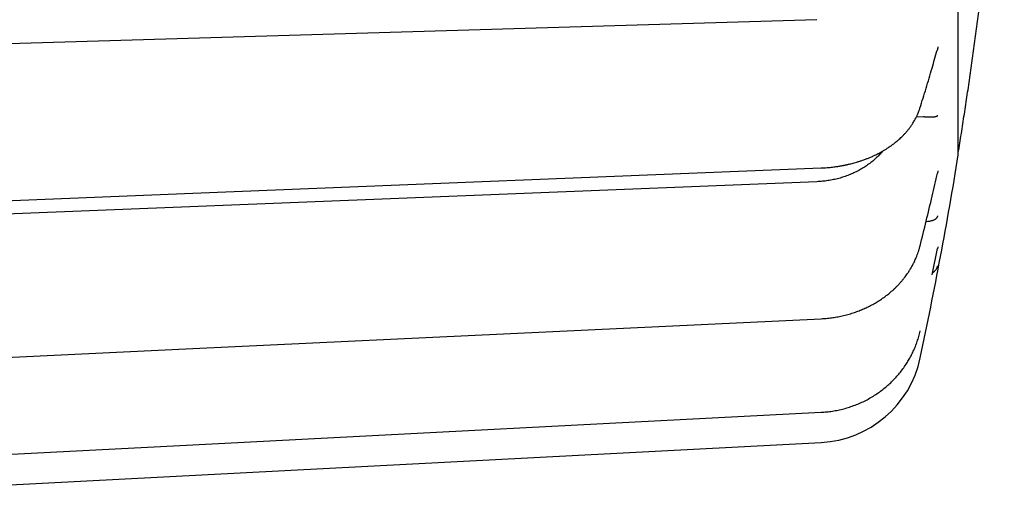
# Model space of a CAD drawing. Header units: millimetres. Extents: x 8 to 564, y 12 to 489.
# Tile 76 of 81: x 541 to 564, y 437 to 449. Entities that reach past the tile are written whole.
import ezdxf

# ---------------------------------------------------------------- set-up
doc = ezdxf.new("R2010")
doc.units = ezdxf.units.MM

msp = doc.modelspace()

# ---------------------------------------------------------------- linework, layer by layer
at = {"color": 7, "linetype": 'Continuous', "lineweight": 30}
for p, q in [((559.436, 448.669), (531.674, 447.836)), ((561.763, 446.403), (561.917, 446.404)), ((562.739, 445.561), (562.74, 445.561)), ((559.436, 444.885), (531.674, 443.771)), ((562.131, 442.71), (562.255, 443.323)), ((561.02, 442.195), (561.019, 442.195)), ((561.848, 441.392), (561.849, 441.397)), ((529.74, 437.23), (559.535, 438.792))]:
    msp.add_line(p, q, dxfattribs=at)
at = {"color": 7, "linetype": 'Continuous', "lineweight": 30, "flags": 128}
for points in [[(531.233, 444.063), (544.85, 444.613), (559.532, 445.205)], [(561.989, 443.959), (562, 443.958), (562.025, 443.959), (562.051, 443.961), (562.076, 443.964), (562.091, 443.967), (562.105, 443.97), (562.119, 443.974), (562.133, 443.978), (562.147, 443.983), (562.161, 443.988), (562.174, 443.994), (562.185, 444), (562.195, 444.006), (562.205, 444.012), (562.215, 444.019), (562.224, 444.027), (562.233, 444.035), (562.239, 444.042), (562.246, 444.051), (562.248, 444.054), (562.25, 444.057), (562.252, 444.06), (562.254, 444.064), (562.256, 444.068), (562.258, 444.072), (562.261, 444.077), (562.262, 444.082), (562.263, 444.084), (562.263, 444.085), (562.263, 444.085), (562.263, 444.085), (562.263, 444.085), (562.263, 444.085), (562.263, 444.085)], [(561.846, 443.383), (561.848, 443.391), (561.85, 443.405)], [(531.236, 440.334), (544.852, 440.984), (559.534, 441.684)], [(561.848, 441.392), (561.848, 441.393), (561.85, 441.401)], [(531.237, 438.032), (544.854, 438.737), (559.535, 439.497)]]:
    msp.add_lwpolyline(points, dxfattribs=at)
at = {"color": 7, "linetype": 'Continuous', "lineweight": 30}
for centre, radius, start, end in [((464.036, 461.561), 100, 347.9994, 350.76412), ((562.015, 442.982), 0.254, 299.7815, 347.5041), ((559.405, 441.288), 2.5, 273, 347.999), ((561.024, 440.086), 0.0138, 291.8308, 2.0342)]:
    msp.add_arc(centre, radius, start, end, dxfattribs=at)
for points, knots in [([(562.739, 445.561), (562.751, 445.635), (562.787, 445.859), (562.846, 446.236), (562.916, 446.69), (562.983, 447.145), (563.048, 447.601), (563.112, 448.056), (563.173, 448.512), (563.232, 448.969), (563.289, 449.425), (563.343, 449.882), (563.396, 450.339), (563.447, 450.796), (563.495, 451.254), (563.541, 451.712), (563.586, 452.17), (563.628, 452.628), (563.668, 453.086), (563.706, 453.545), (563.742, 454.003), (563.775, 454.462), (563.8, 454.809), (563.812, 455.003), (563.815, 455.044)], [0, 0, 0, 0, 0.023314, 0.071499, 0.119685, 0.167871, 0.216057, 0.264244, 0.312432, 0.36062, 0.408808, 0.456997, 0.505187, 0.553377, 0.601568, 0.649759, 0.697951, 0.746143, 0.794336, 0.842529, 0.890723, 0.938918, 0.987112, 1, 1, 1, 1]), ([(562.739, 445.512), (562.739, 445.512), (562.739, 445.51), (562.739, 445.515), (562.739, 445.525), (562.739, 445.543), (562.739, 445.568), (562.739, 445.599), (562.739, 445.637), (562.739, 445.682), (562.739, 445.732), (562.739, 445.788), (562.739, 445.848), (562.739, 445.914), (562.739, 445.987), (562.739, 446.068), (562.739, 446.158), (562.739, 446.259), (562.739, 446.368), (562.739, 446.483), (562.739, 446.605), (562.739, 446.735), (562.739, 446.871), (562.739, 447.012), (562.739, 447.156), (562.739, 447.305), (562.739, 447.459), (562.739, 447.619), (562.739, 447.786), (562.739, 447.954), (562.739, 448.125), (562.739, 448.298), (562.739, 448.475), (562.739, 448.657), (562.739, 448.852), (562.739, 449.059), (562.739, 449.279), (562.739, 449.505), (562.739, 449.737), (562.739, 449.974), (562.739, 450.217), (562.739, 450.464), (562.739, 450.634), (562.739, 450.718)], [0, 0, 0, 0, 0.000526, 0.026579, 0.052632, 0.077389, 0.102147, 0.126905, 0.151663, 0.176421, 0.201179, 0.224522, 0.247865, 0.271209, 0.294552, 0.317895, 0.343948, 0.37, 0.396053, 0.422105, 0.448158, 0.474211, 0.500263, 0.526316, 0.551074, 0.575832, 0.60059, 0.625347, 0.650105, 0.674863, 0.698206, 0.72155, 0.744893, 0.768236, 0.791579, 0.817632, 0.843684, 0.869737, 0.89579, 0.921842, 0.947895, 0.973947, 1, 1, 1, 1]), ([(562.263, 448.036), (562.263, 448.036), (562.263, 448.036), (562.263, 448.032), (562.262, 448.026), (562.26, 448.015), (562.258, 448.004), (562.256, 447.993), (562.253, 447.983), (562.251, 447.972), (562.249, 447.964), (562.248, 447.961)], [0, 0, 0, 0, 0.005633, 0.014077, 0.12546, 0.258066, 0.437458, 0.560997, 0.699841, 0.854, 1, 1, 1, 1]), ([(561.843, 446.603), (561.891, 446.758), (561.988, 447.069), (562.122, 447.522), (562.207, 447.819), (562.247, 447.961)], [0, 0, 0, 0, 0.343968, 0.687871, 1, 1, 1, 1]), ([(560.994, 445.612), (561.014, 445.624), (561.051, 445.646), (561.103, 445.68), (561.147, 445.71), (561.186, 445.737), (561.218, 445.761), (561.243, 445.781), (561.264, 445.797), (561.28, 445.81), (561.296, 445.823), (561.311, 445.835), (561.326, 445.848), (561.349, 445.868), (561.381, 445.897), (561.423, 445.937), (561.468, 445.983), (561.513, 446.031), (561.549, 446.073), (561.577, 446.108), (561.598, 446.135), (561.618, 446.162), (561.638, 446.19), (561.659, 446.221), (561.681, 446.255), (561.704, 446.292), (561.725, 446.329), (561.744, 446.364), (561.761, 446.397), (561.774, 446.425), (561.786, 446.45), (561.793, 446.468), (561.798, 446.48), (561.801, 446.488), (561.805, 446.497), (561.81, 446.509), (561.816, 446.526), (561.824, 446.547), (561.834, 446.573), (561.84, 446.592), (561.843, 446.603)], [0, 0, 0, 0, 0.04741, 0.090075, 0.128006, 0.161207, 0.189681, 0.213426, 0.231448, 0.245759, 0.259707, 0.27394, 0.288459, 0.303264, 0.340493, 0.381829, 0.433052, 0.482712, 0.530805, 0.557528, 0.583769, 0.609545, 0.635472, 0.664333, 0.695878, 0.729483, 0.76411, 0.796301, 0.824813, 0.849688, 0.871405, 0.890121, 0.896653, 0.902722, 0.909356, 0.919678, 0.933901, 0.952028, 0.974056, 1, 1, 1, 1]), ([(561.974, 446.402), (561.982, 446.401), (562, 446.399), (562.026, 446.397), (562.052, 446.396), (562.073, 446.396), (562.091, 446.396), (562.105, 446.396), (562.12, 446.396), (562.134, 446.397), (562.148, 446.398), (562.161, 446.399), (562.174, 446.401), (562.185, 446.403), (562.195, 446.404), (562.205, 446.406), (562.215, 446.409), (562.224, 446.411), (562.232, 446.414), (562.239, 446.417), (562.244, 446.419), (562.248, 446.421), (562.25, 446.422), (562.252, 446.424), (562.254, 446.425), (562.256, 446.427), (562.258, 446.429), (562.26, 446.43), (562.262, 446.432), (562.263, 446.433), (562.263, 446.433), (562.263, 446.434), (562.263, 446.434), (562.263, 446.434), (562.263, 446.434), (562.263, 446.434)], [0, 0, 0, 0, 0.053307, 0.108024, 0.164408, 0.22269, 0.257665, 0.294135, 0.332136, 0.371702, 0.412857, 0.455628, 0.500034, 0.537181, 0.576128, 0.616882, 0.65945, 0.703835, 0.750042, 0.78511, 0.83367, 0.848617, 0.864488, 0.881283, 0.899002, 0.917643, 0.937207, 0.964323, 0.983824, 0.995713, 0.998806, 0.999639, 0.999878, 0.999954, 1, 1, 1, 1]), ([(561.917, 446.404), (561.926, 446.404), (561.946, 446.404), (561.964, 446.402), (561.974, 446.402)], [0, 0, 0, 0, 0.505042, 1, 1, 1, 1]), ([(560.971, 445.599), (560.97, 445.598), (560.946, 445.567), (560.892, 445.509), (560.808, 445.426), (560.717, 445.348), (560.621, 445.275), (560.519, 445.207), (560.412, 445.146), (560.301, 445.09), (560.186, 445.04), (560.067, 444.997), (559.945, 444.961), (559.82, 444.931), (559.694, 444.908), (559.565, 444.892), (559.479, 444.887), (559.436, 444.885)], [0, 0, 0, 0, 0.001503, 0.072798, 0.144418, 0.215825, 0.286993, 0.358225, 0.429824, 0.501076, 0.572093, 0.643178, 0.71463, 0.786073, 0.857246, 0.928453, 1, 1, 1, 1]), ([(559.532, 445.205), (559.555, 445.206), (559.602, 445.208), (559.672, 445.213), (559.738, 445.219), (559.798, 445.226), (559.852, 445.232), (559.9, 445.239), (559.942, 445.246), (559.978, 445.252), (560.008, 445.257), (560.03, 445.261), (560.045, 445.264), (560.057, 445.266), (560.068, 445.268), (560.079, 445.27), (560.09, 445.272), (560.102, 445.275), (560.117, 445.278), (560.135, 445.282), (560.159, 445.287), (560.192, 445.295), (560.234, 445.305), (560.283, 445.318), (560.339, 445.334), (560.402, 445.353), (560.468, 445.374), (560.535, 445.397), (560.604, 445.423), (560.676, 445.452), (560.752, 445.486), (560.831, 445.523), (560.913, 445.565), (560.967, 445.596), (560.994, 445.612)], [0, 0, 0, 0, 0.0434963, 0.0892468, 0.1312261, 0.1694377, 0.2038827, 0.2345602, 0.2614675, 0.2846011, 0.3039568, 0.3195306, 0.3273419, 0.3336734, 0.3419037, 0.3480506, 0.3552602, 0.3635335, 0.3728713, 0.3839988, 0.3978931, 0.4207402, 0.4485414, 0.4813189, 0.5190541, 0.5617219, 0.609329, 0.654076, 0.7024726, 0.7545352, 0.8102858, 0.8697535, 0.9329756, 1, 1, 1, 1]), ([(561.847, 443.385), (561.895, 443.578), (561.991, 443.964), (562.126, 444.531), (562.212, 444.905), (562.253, 445.085)], [0, 0, 0, 0, 0.340901, 0.682759, 1, 1, 1, 1]), ([(562.263, 445.138), (562.263, 445.138), (562.263, 445.138), (562.263, 445.135), (562.262, 445.129), (562.26, 445.119), (562.258, 445.108), (562.256, 445.097), (562.254, 445.09), (562.253, 445.086), (562.253, 445.085)], [0, 0, 0, 0, 0.007724, 0.019304, 0.172043, 0.353885, 0.599884, 0.769293, 0.959689, 1, 1, 1, 1]), ([(561.019, 442.195), (561.036, 442.208), (561.068, 442.231), (561.112, 442.266), (561.148, 442.296), (561.179, 442.322), (561.203, 442.344), (561.221, 442.36), (561.234, 442.372), (561.243, 442.381), (561.255, 442.392), (561.271, 442.408), (561.294, 442.43), (561.32, 442.456), (561.354, 442.492), (561.394, 442.536), (561.437, 442.587), (561.476, 442.635), (561.512, 442.683), (561.551, 442.736), (561.592, 442.798), (561.636, 442.869), (561.677, 442.943), (561.71, 443.008), (561.736, 443.066), (561.758, 443.117), (561.781, 443.175), (561.804, 443.238), (561.827, 443.308), (561.84, 443.358), (561.846, 443.383)], [0, 0, 0, 0, 0.041247, 0.077483, 0.108727, 0.134987, 0.156271, 0.172336, 0.183608, 0.190772, 0.198366, 0.215071, 0.235807, 0.260573, 0.289373, 0.335241, 0.379501, 0.421555, 0.461404, 0.499052, 0.55503, 0.611298, 0.669053, 0.72839, 0.762798, 0.801588, 0.844705, 0.892143, 0.943903, 1, 1, 1, 1]), ([(562.263, 443.36), (562.263, 443.36), (562.263, 443.36), (562.263, 443.357), (562.262, 443.352), (562.26, 443.342), (562.258, 443.333), (562.256, 443.326), (562.256, 443.323), (562.256, 443.323)], [0, 0, 0, 0, 0.00979, 0.024466, 0.21805, 0.448518, 0.760301, 0.975012, 1, 1, 1, 1]), ([(559.534, 441.684), (559.572, 441.686), (559.652, 441.691), (559.775, 441.705), (559.901, 441.724), (560.029, 441.75), (560.157, 441.782), (560.279, 441.818), (560.394, 441.859), (560.503, 441.902), (560.61, 441.95), (560.716, 442.004), (560.82, 442.062), (560.922, 442.126), (560.987, 442.172), (561.02, 442.195)], [0, 0, 0, 0, 0.070443, 0.148158, 0.227182, 0.30757, 0.389387, 0.472706, 0.545241, 0.618634, 0.692925, 0.768157, 0.844379, 0.921641, 1, 1, 1, 1]), ([(561.032, 440.075), (561.06, 440.099), (561.119, 440.149), (561.203, 440.23), (561.287, 440.318), (561.368, 440.411), (561.446, 440.511), (561.516, 440.613), (561.579, 440.714), (561.636, 440.816), (561.689, 440.922), (561.737, 441.033), (561.78, 441.149), (561.818, 441.268), (561.838, 441.35), (561.848, 441.392)], [0, 0, 0, 0, 0.0708873, 0.1454004, 0.2217571, 0.3000077, 0.3802077, 0.4624185, 0.5345395, 0.6082365, 0.6835628, 0.7605774, 0.8390769, 0.9188604, 1, 1, 1, 1]), ([(559.535, 439.497), (559.577, 439.5), (559.665, 439.506), (559.798, 439.523), (559.932, 439.547), (560.066, 439.579), (560.197, 439.617), (560.326, 439.663), (560.453, 439.715), (560.576, 439.774), (560.696, 439.84), (560.812, 439.911), (560.923, 439.988), (560.994, 440.045), (561.029, 440.073)], [0, 0, 0, 0, 0.077496, 0.160985, 0.244521, 0.328167, 0.41199, 0.496051, 0.580097, 0.664032, 0.747923, 0.831837, 0.91584, 1, 1, 1, 1])]:
    msp.add_open_spline(points, degree=3, knots=knots, dxfattribs=at)

doc.saveas('drawing.dxf')
